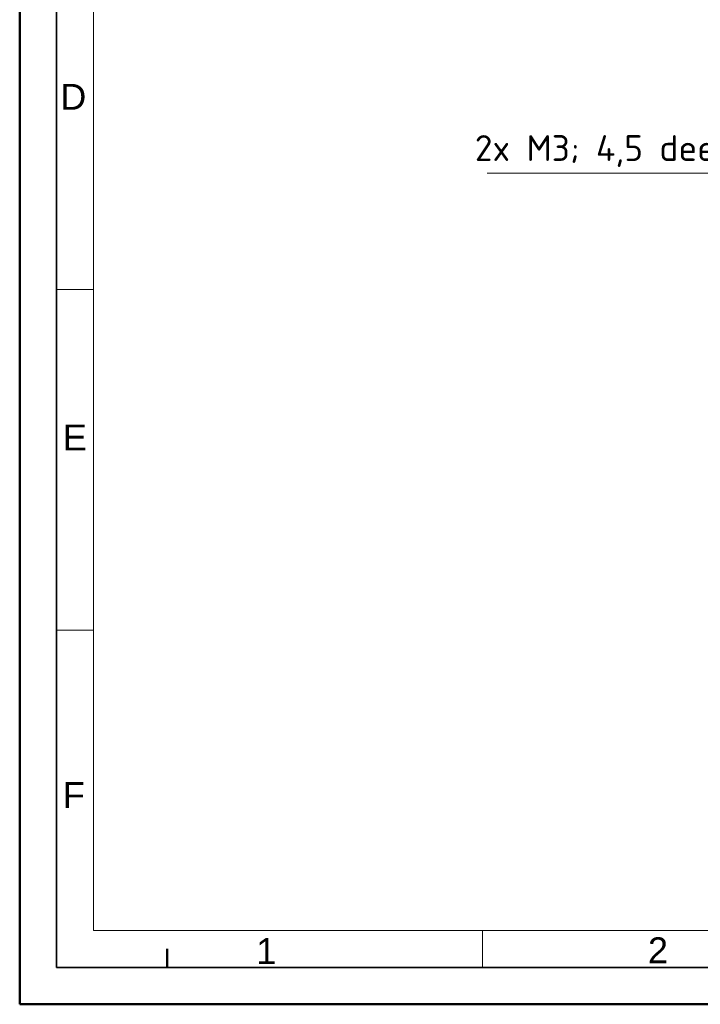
# Model space of a CAD drawing. Header units: millimetres. Extents: x 0 to 420, y 0 to 297.
# Tile 1 of 37: x 0 to 92, y 0 to 133. Entities that reach past the tile are written whole.
import ezdxf

# ---------------------------------------------------------------- set-up
doc = ezdxf.new("R2010")
doc.units = ezdxf.units.MM
doc.layers.get('0').update_dxf_attribs({"lineweight": 25})
doc.layers.add('001', color=7, linetype='Continuous', lineweight=50)
doc.layers.add('Symbol (ISO)', color=7, linetype='Continuous', lineweight=18)
doc.layers.add('Symbole(DIN)', color=3, linetype='Continuous', lineweight=25, true_color=0x00ff00)
doc.styles.add('Aktuell-DIN', font='arial.ttf')
doc.styles.add('Notiztext (DIN)', font='isocpeur.ttf')
doc.dimstyles.new('Standard - Methode 2a (DIN)$7', dxfattribs={"dimtxt": 3.5, "dimasz": 2.5, "dimexe": 3.175, "dimexo": 0.8, "dimgap": 0.8, "dimtad": 1, "dimtih": 1, "dimtoh": 1, "dimrnd": 1e-08, "dimtxsty": 'Notiztext (DIN)', "dimcen": 0.09, "dimdle": 10, "dimclrd": 256, "dimclre": 256, "dimclrt": 256, "dimazin": 2, "dimtfac": 1, "dimtmove": 0, "dimatfit": 3, "dimfxl": 1, "dimtolj": 1, "dimlwd": -1, "dimlwe": -1, "dimarcsym": 0})

# ---------------------------------------------------------------- blocks, each defined once
blk = doc.blocks.new('Ränder Basler-A3')
at = {"layer": '001'}
for p, q in [((0, 0), (0, 297)), ((20, 7.5), (20, 5)), ((420, 0), (0, 0))]:
    blk.add_line(p, q, dxfattribs=at)
at = {"layer": '001', "color": 7, "linetype": 'Continuous', "lineweight": 35}
for p, q in [((5, 5), (5, 292)), ((415, 5), (5, 5))]:
    blk.add_line(p, q, dxfattribs=at)
at = {"layer": '001', "color": 7, "linetype": 'Continuous', "lineweight": 18}
for p, q in [((10, 10), (10, 287)), ((10, 96.83), (5, 96.83)), ((10, 50.67), (5, 50.67)), ((227, 10), (10, 10)), ((62.73, 10), (62.73, 5))]:
    blk.add_line(p, q, dxfattribs=at)
at = {"layer": 'Symbole(DIN)', "color": 250, "true_color": 0x3f3f3f, "char_height": 3.5, "attachment_point": 4, "style": 'Aktuell-DIN'}
for s, insert in [('\\fArial|b0|i0;D', (5.5, 122.92)), ('\\fArial|b0|i0;E', (5.84, 76.77)), ('\\fArial|b0|i0;F', (5.83, 28.35)), ('\\fArial|b0|i0;1', (32.06, 7.21)), ('\\fArial|b0|i0;2', (85.15, 7.32))]:
    blk.add_mtext(s, dxfattribs=dict(at, insert=insert))

msp = doc.modelspace()

# ---------------------------------------------------------------- block references
msp.add_blockref('Ränder Basler-A3', (0, 0))

# ---------------------------------------------------------------- texts
at = {"layer": 'Symbol (ISO)', "insert": (96.97, 113.175), "char_height": 3.5, "width": 34.28247, "attachment_point": 9, "style": 'Notiztext (DIN)'}
msp.add_mtext('{2x M3; 4,5 deep}', dxfattribs=at)

# ---------------------------------------------------------------- leaders
at = {"layer": 'Symbol (ISO)', "annotation_type": 0, "has_hookline": 1, "hookline_direction": 1, "text_width": 33.6}
msp.add_leader([(115.727, 97.539), (99.47, 112.592), (96.97, 112.592)], dimstyle='Standard - Methode 2a (DIN)$7', override={"dimgap": 0, "dimtad": 1}, dxfattribs=at)

doc.saveas('drawing.dxf')
